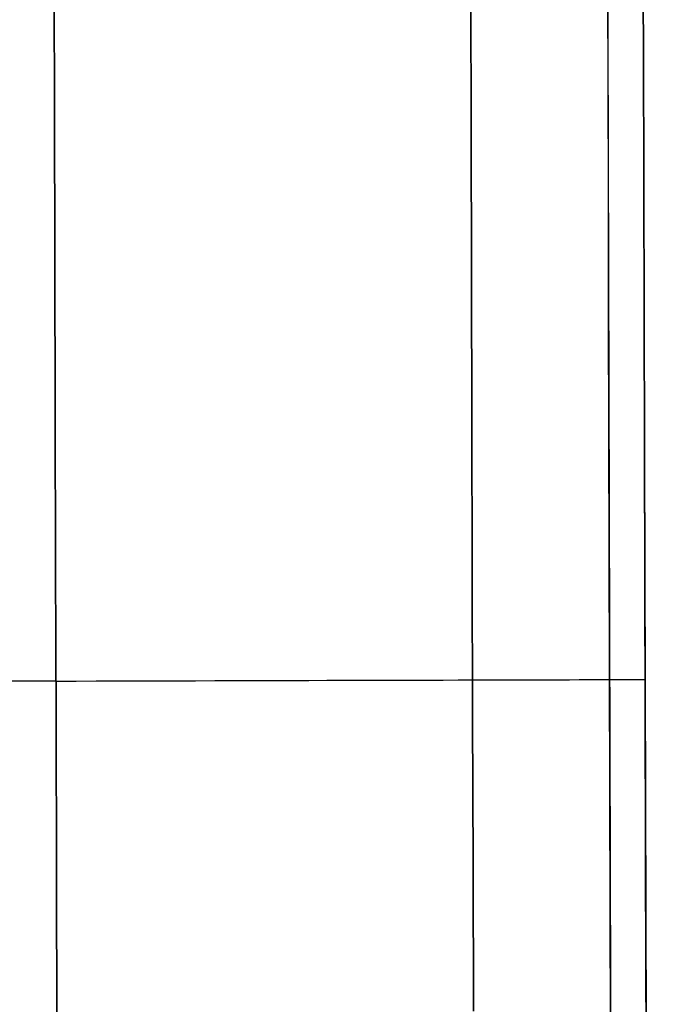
# Model space of a CAD drawing. Header units: millimetres. Extents: x -232 to 233, y -198 to 267.
# Tile 71 of 80: x -0.42 to 4.98, y 226.79 to 235.15. Entities that reach past the tile are written whole.
import ezdxf

# ---------------------------------------------------------------- set-up
doc = ezdxf.new("R2010")
doc.units = ezdxf.units.MM
doc.layers.add('Volume$Volume', color=7, linetype='Continuous', true_color=0x000000)

msp = doc.modelspace()

# ---------------------------------------------------------------- linework, layer by layer
at = {"layer": 'Volume$Volume'}
for p, q in [((4.8037, 262.0475, 40.5502), (4.9764, 197.0477, 40.5502)), ((4.8037, 262.0475, 40.5502), (4.9764, 197.0477, 40.5502)), ((4.5716, 235.9966, 12.1714), (4.5742, 235.0077, 11.9646)), ((4.5716, 235.9966, 12.1714), (4.5742, 235.0077, 11.9646)), ((4.8759, 234.8822, 72.6094), (4.8729, 235.9917, 72.4049)), ((4.8729, 235.9917, 8.6955), (4.8759, 234.8822, 8.491)), ((4.8759, 234.8822, 72.6094), (4.8729, 235.9917, 72.4049)), ((4.8729, 235.9917, 8.6955), (4.8759, 234.8822, 8.491)), ((-0.1229, 234.4021, 77.7329), (-0.1263, 235.6897, 77.5416)), ((-0.1263, 235.6897, 3.5588), (-0.1229, 234.4021, 3.3675)), ((-0.1229, 234.4021, 77.7329), (-0.1263, 235.6897, 77.5416)), ((-0.1263, 235.6897, 3.5588), (-0.1229, 234.4021, 3.3675)), ((4.5752, 234.6346, 69.2045), (4.5726, 235.6261, 69.0107)), ((4.5752, 234.6346, 69.2045), (4.5726, 235.6261, 69.0107)), ((3.4132, 234.2214, 76.2808), (3.4099, 235.4587, 76.097)), ((3.4099, 235.4587, 5.0034), (3.4132, 234.2214, 4.8196)), ((3.4132, 234.2214, 76.2808), (3.4099, 235.4587, 76.097)), ((3.4099, 235.4587, 5.0034), (3.4132, 234.2214, 4.8196)), ((4.5742, 235.0077, 11.9646), (4.5769, 234.0123, 11.7923)), ((4.5742, 235.0077, 11.9646), (4.5769, 234.0123, 11.7923)), ((4.8788, 233.7664, 72.7752), (4.8759, 234.8822, 72.6094)), ((4.8759, 234.8822, 8.491), (4.8788, 233.7664, 8.3252)), ((4.8788, 233.7664, 72.7752), (4.8759, 234.8822, 72.6094)), ((4.8759, 234.8822, 8.491), (4.8788, 233.7664, 8.3252)), ((4.5779, 233.6371, 69.3639), (4.5752, 234.6346, 69.2045)), ((4.5779, 233.6371, 69.3639), (4.5752, 234.6346, 69.2045)), ((-0.1194, 233.1087, 77.8795), (-0.1229, 234.4021, 77.7329)), ((-0.1229, 234.4021, 3.3675), (-0.1194, 233.1087, 3.2209)), ((-0.1194, 233.1087, 77.8795), (-0.1229, 234.4021, 77.7329)), ((-0.1229, 234.4021, 3.3675), (-0.1194, 233.1087, 3.2209)), ((3.4165, 232.9785, 76.4217), (3.4132, 234.2214, 76.2808)), ((3.4132, 234.2214, 4.8196), (3.4165, 232.9785, 4.6787)), ((3.4165, 232.9785, 76.4217), (3.4132, 234.2214, 76.2808)), ((3.4132, 234.2214, 4.8196), (3.4165, 232.9785, 4.6787)), ((4.5769, 234.0123, 11.7923), (4.5795, 233.0116, 11.6547)), ((4.5769, 234.0123, 11.7923), (4.5795, 233.0116, 11.6547)), ((4.8818, 232.6454, 72.9022), (4.8788, 233.7664, 72.7752)), ((4.8788, 233.7664, 8.3252), (4.8818, 232.6454, 8.1982)), ((4.8818, 232.6454, 72.9022), (4.8788, 233.7664, 72.7752)), ((4.8788, 233.7664, 8.3252), (4.8818, 232.6454, 8.1982)), ((4.5805, 232.6346, 69.4885), (4.5779, 233.6371, 69.3639)), ((4.5805, 232.6346, 69.4885), (4.5779, 233.6371, 69.3639)), ((-0.116, 231.811, 77.981), (-0.1194, 233.1087, 77.8795)), ((-0.1194, 233.1087, 3.2209), (-0.116, 231.811, 3.1194)), ((-0.116, 231.811, 77.981), (-0.1194, 233.1087, 77.8795)), ((-0.1194, 233.1087, 3.2209), (-0.116, 231.811, 3.1194)), ((3.4198, 231.7315, 76.5193), (3.4165, 232.9785, 76.4217)), ((3.4165, 232.9785, 4.6787), (3.4198, 231.7315, 4.5811)), ((3.4198, 231.7315, 76.5193), (3.4165, 232.9785, 76.4217)), ((3.4165, 232.9785, 4.6787), (3.4198, 231.7315, 4.5811)), ((4.5795, 233.0116, 11.6547), (4.5822, 232.0066, 11.5518)), ((4.5795, 233.0116, 11.6547), (4.5822, 232.0066, 11.5518)), ((4.5832, 231.6284, 69.5782), (4.5805, 232.6346, 69.4885)), ((4.5832, 231.6284, 69.5782), (4.5805, 232.6346, 69.4885)), ((4.8848, 231.5207, 72.9903), (4.8818, 232.6454, 72.9022)), ((4.8818, 232.6454, 8.1982), (4.8848, 231.5207, 8.1102)), ((4.8848, 231.5207, 72.9903), (4.8818, 232.6454, 72.9022)), ((4.8818, 232.6454, 8.1982), (4.8848, 231.5207, 8.1102)), ((4.5822, 232.0066, 11.5518), (4.5849, 230.9987, 11.4839)), ((4.5822, 232.0066, 11.5518), (4.5849, 230.9987, 11.4839)), ((-0.1125, 230.5105, 78.0375), (-0.116, 231.811, 77.981)), ((-0.116, 231.811, 3.1194), (-0.1125, 230.5105, 3.0629)), ((-0.1125, 230.5105, 78.0375), (-0.116, 231.811, 77.981)), ((-0.116, 231.811, 3.1194), (-0.1125, 230.5105, 3.0629)), ((3.4231, 230.4818, 76.5735), (3.4198, 231.7315, 76.5193)), ((3.4198, 231.7315, 4.5811), (3.4231, 230.4818, 4.5269)), ((3.4231, 230.4818, 76.5735), (3.4198, 231.7315, 76.5193)), ((3.4198, 231.7315, 4.5811), (3.4231, 230.4818, 4.5269)), ((4.5859, 230.6196, 69.633), (4.5832, 231.6284, 69.5782)), ((4.5859, 230.6196, 69.633), (4.5832, 231.6284, 69.5782)), ((4.8878, 230.3936, 73.0392), (4.8848, 231.5207, 72.9903)), ((4.8848, 231.5207, 8.1102), (4.8878, 230.3936, 8.0612)), ((4.8878, 230.3936, 73.0392), (4.8848, 231.5207, 72.9903)), ((4.8848, 231.5207, 8.1102), (4.8878, 230.3936, 8.0612)), ((4.5849, 230.9987, 11.4839), (4.5876, 229.989, 11.451)), ((4.5849, 230.9987, 11.4839), (4.5876, 229.989, 11.451)), ((4.5886, 229.6096, 69.6527), (4.5859, 230.6196, 69.633)), ((4.5886, 229.6096, 69.6527), (4.5859, 230.6196, 69.633)), ((-0.1091, 229.2089, 78.0488), (-0.1125, 230.5105, 78.0375)), ((-0.1125, 230.5105, 3.0629), (-0.1091, 229.2089, 3.0516)), ((-0.1091, 229.2089, 78.0488), (-0.1125, 230.5105, 78.0375)), ((-0.1125, 230.5105, 3.0629), (-0.1091, 229.2089, 3.0516)), ((3.4264, 229.231, 76.5844), (3.4231, 230.4818, 76.5735)), ((3.4231, 230.4818, 4.5269), (3.4264, 229.231, 4.516)), ((3.4264, 229.231, 76.5844), (3.4231, 230.4818, 76.5735)), ((3.4231, 230.4818, 4.5269), (3.4264, 229.231, 4.516)), ((4.8908, 229.2655, 73.049), (4.8878, 230.3936, 73.0392)), ((4.8878, 230.3936, 8.0612), (4.8908, 229.2655, 8.0514)), ((4.8908, 229.2655, 73.049), (4.8878, 230.3936, 73.0392)), ((4.8878, 230.3936, 8.0612), (4.8908, 229.2655, 8.0514)), ((4.5876, 229.989, 11.451), (4.5902, 228.9788, 11.4532)), ((4.5876, 229.989, 11.451), (4.5902, 228.9788, 11.4532)), ((4.5913, 228.5995, 69.6373), (4.5886, 229.6096, 69.6527)), ((4.5913, 228.5995, 69.6373), (4.5886, 229.6096, 69.6527)), ((-0.1099, 229.5343, 78.0502), (-1.1099, 229.5316, 78.0502)), ((-0.1099, 229.5343, 3.0502), (-1.1099, 229.5316, 3.0502)), ((-0.1099, 229.5343, 78.0502), (-1.1099, 229.5316, 78.0502)), ((-0.1099, 229.5343, 3.0502), (-1.1099, 229.5316, 3.0502)), ((-0.1099, 229.5343, 78.0502), (0.0608, 229.5347, 78.0473)), ((-0.1099, 229.5343, 3.0502), (0.0608, 229.5347, 3.0531)), ((-0.1099, 229.5343, 78.0502), (0.0608, 229.5347, 78.0473)), ((-0.1099, 229.5343, 3.0502), (0.0608, 229.5347, 3.0531)), ((0.0608, 229.5347, 78.0473), (0.2313, 229.5352, 78.0386)), ((0.0608, 229.5347, 3.0531), (0.2313, 229.5352, 3.0619)), ((0.0608, 229.5347, 78.0473), (0.2313, 229.5352, 78.0386)), ((0.0608, 229.5347, 3.0531), (0.2313, 229.5352, 3.0619)), ((0.2313, 229.5352, 78.0386), (0.4014, 229.5356, 78.024)), ((0.2313, 229.5352, 3.0619), (0.4014, 229.5356, 3.0764)), ((0.2313, 229.5352, 78.0386), (0.4014, 229.5356, 78.024)), ((0.2313, 229.5352, 3.0619), (0.4014, 229.5356, 3.0764)), ((0.4014, 229.5356, 78.024), (0.5709, 229.5361, 78.0036)), ((0.4014, 229.5356, 3.0764), (0.5709, 229.5361, 3.0968)), ((0.4014, 229.5356, 78.024), (0.5709, 229.5361, 78.0036)), ((0.4014, 229.5356, 3.0764), (0.5709, 229.5361, 3.0968)), ((0.5709, 229.5361, 78.0036), (0.7396, 229.5365, 77.9775)), ((0.5709, 229.5361, 3.0968), (0.7396, 229.5365, 3.1229)), ((0.5709, 229.5361, 78.0036), (0.7396, 229.5365, 77.9775)), ((0.5709, 229.5361, 3.0968), (0.7396, 229.5365, 3.1229)), ((0.7396, 229.5365, 77.9775), (0.9073, 229.537, 77.9456)), ((0.7396, 229.5365, 3.1229), (0.9073, 229.537, 3.1548)), ((0.7396, 229.5365, 77.9775), (0.9073, 229.537, 77.9456)), ((0.7396, 229.5365, 3.1229), (0.9073, 229.537, 3.1548)), ((0.9073, 229.537, 77.9456), (1.0739, 229.5374, 77.908)), ((0.9073, 229.537, 3.1548), (1.0739, 229.5374, 3.1924)), ((0.9073, 229.537, 77.9456), (1.0739, 229.5374, 77.908)), ((0.9073, 229.537, 3.1548), (1.0739, 229.5374, 3.1924)), ((1.0739, 229.5374, 77.908), (1.239, 229.5379, 77.8648)), ((1.0739, 229.5374, 3.1924), (1.239, 229.5379, 3.2356)), ((1.0739, 229.5374, 77.908), (1.239, 229.5379, 77.8648)), ((1.0739, 229.5374, 3.1924), (1.239, 229.5379, 3.2356)), ((1.239, 229.5379, 77.8648), (1.4026, 229.5383, 77.8159)), ((1.239, 229.5379, 3.2356), (1.4026, 229.5383, 3.2845)), ((1.239, 229.5379, 77.8648), (1.4026, 229.5383, 77.8159)), ((1.239, 229.5379, 3.2356), (1.4026, 229.5383, 3.2845)), ((1.4026, 229.5383, 77.8159), (1.5645, 229.5387, 77.7615)), ((1.4026, 229.5383, 3.2845), (1.5645, 229.5387, 3.3389)), ((1.4026, 229.5383, 77.8159), (1.5645, 229.5387, 77.7615)), ((1.4026, 229.5383, 3.2845), (1.5645, 229.5387, 3.3389)), ((1.5645, 229.5387, 77.7615), (1.7243, 229.5392, 77.7016)), ((1.5645, 229.5387, 3.3389), (1.7243, 229.5392, 3.3988)), ((1.5645, 229.5387, 77.7615), (1.7243, 229.5392, 77.7016)), ((1.5645, 229.5387, 3.3389), (1.7243, 229.5392, 3.3988)), ((1.7243, 229.5392, 77.7016), (1.8821, 229.5396, 77.6363)), ((1.7243, 229.5392, 3.3988), (1.8821, 229.5396, 3.4641)), ((1.7243, 229.5392, 77.7016), (1.8821, 229.5396, 77.6363)), ((1.7243, 229.5392, 3.3988), (1.8821, 229.5396, 3.4641)), ((1.8821, 229.5396, 77.6363), (2.0375, 229.54, 77.5656)), ((1.8821, 229.5396, 3.4641), (2.0375, 229.54, 3.5348)), ((1.8821, 229.5396, 77.6363), (2.0375, 229.54, 77.5656)), ((1.8821, 229.5396, 3.4641), (2.0375, 229.54, 3.5348)), ((2.0375, 229.54, 77.5656), (2.1904, 229.5404, 77.4896)), ((2.0375, 229.54, 3.5348), (2.1904, 229.5404, 3.6108)), ((2.0375, 229.54, 77.5656), (2.1904, 229.5404, 77.4896)), ((2.0375, 229.54, 3.5348), (2.1904, 229.5404, 3.6108)), ((2.1904, 229.5404, 77.4896), (2.3406, 229.5408, 77.4085)), ((2.1904, 229.5404, 3.6108), (2.3406, 229.5408, 3.6919)), ((2.1904, 229.5404, 77.4896), (2.3406, 229.5408, 77.4085)), ((2.1904, 229.5404, 3.6108), (2.3406, 229.5408, 3.6919)), ((2.3406, 229.5408, 77.4085), (2.488, 229.5412, 77.3223)), ((2.3406, 229.5408, 3.6919), (2.488, 229.5412, 3.7781)), ((2.3406, 229.5408, 77.4085), (2.488, 229.5412, 77.3223)), ((2.3406, 229.5408, 3.6919), (2.488, 229.5412, 3.7781)), ((2.488, 229.5412, 77.3223), (2.6323, 229.5416, 77.2311)), ((2.488, 229.5412, 3.7781), (2.6323, 229.5416, 3.8693)), ((2.488, 229.5412, 77.3223), (2.6323, 229.5416, 77.2311)), ((2.488, 229.5412, 3.7781), (2.6323, 229.5416, 3.8693)), ((2.6323, 229.5416, 77.2311), (2.7735, 229.542, 77.1351)), ((2.6323, 229.5416, 3.8693), (2.7735, 229.542, 3.9654)), ((2.6323, 229.5416, 77.2311), (2.7735, 229.542, 77.1351)), ((2.6323, 229.5416, 3.8693), (2.7735, 229.542, 3.9654)), ((2.7735, 229.542, 77.1351), (2.9112, 229.5423, 77.0342)), ((2.7735, 229.542, 3.9654), (2.9112, 229.5423, 4.0662)), ((2.7735, 229.542, 77.1351), (2.9112, 229.5423, 77.0342)), ((2.7735, 229.542, 3.9654), (2.9112, 229.5423, 4.0662)), ((2.9112, 229.5423, 77.0342), (3.0455, 229.5427, 76.9288)), ((2.9112, 229.5423, 4.0662), (3.0455, 229.5427, 4.1716)), ((2.9112, 229.5423, 77.0342), (3.0455, 229.5427, 76.9288)), ((2.9112, 229.5423, 4.0662), (3.0455, 229.5427, 4.1716)), ((3.0455, 229.5427, 76.9288), (3.1761, 229.543, 76.8188)), ((3.0455, 229.5427, 4.1716), (3.1761, 229.543, 4.2816)), ((3.0455, 229.5427, 76.9288), (3.1761, 229.543, 76.8188)), ((3.0455, 229.5427, 4.1716), (3.1761, 229.543, 4.2816)), ((3.1761, 229.543, 76.8188), (3.3028, 229.5434, 76.7044)), ((3.1761, 229.543, 4.2816), (3.3028, 229.5434, 4.396)), ((3.1761, 229.543, 76.8188), (3.3028, 229.5434, 76.7044)), ((3.1761, 229.543, 4.2816), (3.3028, 229.5434, 4.396)), ((3.3028, 229.5434, 76.7044), (3.4256, 229.5437, 76.5857)), ((3.3028, 229.5434, 4.396), (3.4256, 229.5437, 4.5147)), ((3.3028, 229.5434, 76.7044), (3.4256, 229.5437, 76.5857)), ((3.3028, 229.5434, 4.396), (3.4256, 229.5437, 4.5147)), ((3.4256, 229.5437, 76.5857), (3.5442, 229.544, 76.463)), ((3.4256, 229.5437, 4.5147), (3.5442, 229.544, 4.6374)), ((3.4256, 229.5437, 76.5857), (3.5442, 229.544, 76.463)), ((3.4256, 229.5437, 4.5147), (3.5442, 229.544, 4.6374)), ((3.5442, 229.544, 76.463), (3.6586, 229.5443, 76.3362)), ((3.5442, 229.544, 4.6374), (3.6586, 229.5443, 4.7642)), ((3.5442, 229.544, 76.463), (3.6586, 229.5443, 76.3362)), ((3.5442, 229.544, 4.6374), (3.6586, 229.5443, 4.7642)), ((3.6586, 229.5443, 76.3362), (3.7686, 229.5446, 76.2056)), ((3.6586, 229.5443, 4.7642), (3.7686, 229.5446, 4.8948)), ((3.6586, 229.5443, 76.3362), (3.7686, 229.5446, 76.2056)), ((3.6586, 229.5443, 4.7642), (3.7686, 229.5446, 4.8948)), ((3.7686, 229.5446, 76.2056), (3.8741, 229.5449, 76.0714)), ((3.7686, 229.5446, 4.8948), (3.8741, 229.5449, 5.029)), ((3.7686, 229.5446, 76.2056), (3.8741, 229.5449, 76.0714)), ((3.7686, 229.5446, 4.8948), (3.8741, 229.5449, 5.029)), ((3.8741, 229.5449, 76.0714), (3.9749, 229.5451, 75.9336)), ((3.8741, 229.5449, 5.029), (3.9749, 229.5451, 5.1668)), ((3.8741, 229.5449, 76.0714), (3.9749, 229.5451, 75.9336)), ((3.8741, 229.5449, 5.029), (3.9749, 229.5451, 5.1668)), ((3.9749, 229.5451, 75.9336), (4.071, 229.5454, 75.7925)), ((3.9749, 229.5451, 5.1668), (4.071, 229.5454, 5.3079)), ((3.9749, 229.5451, 75.9336), (4.071, 229.5454, 75.7925)), ((3.9749, 229.5451, 5.1668), (4.071, 229.5454, 5.3079)), ((4.071, 229.5454, 75.7925), (4.1621, 229.5456, 75.6481)), ((4.071, 229.5454, 5.3079), (4.1621, 229.5456, 5.4523)), ((4.071, 229.5454, 75.7925), (4.1621, 229.5456, 75.6481)), ((4.071, 229.5454, 5.3079), (4.1621, 229.5456, 5.4523)), ((4.1621, 229.5456, 75.6481), (4.2483, 229.5459, 75.5008)), ((4.1621, 229.5456, 5.4523), (4.2483, 229.5459, 5.5997)), ((4.1621, 229.5456, 75.6481), (4.2483, 229.5459, 75.5008)), ((4.1621, 229.5456, 5.4523), (4.2483, 229.5459, 5.5997)), ((4.2483, 229.5459, 75.5008), (4.3295, 229.5461, 75.3505)), ((4.2483, 229.5459, 5.5997), (4.3295, 229.5461, 5.7499)), ((4.2483, 229.5459, 75.5008), (4.3295, 229.5461, 75.3505)), ((4.2483, 229.5459, 5.5997), (4.3295, 229.5461, 5.7499)), ((4.3295, 229.5461, 75.3505), (4.4054, 229.5463, 75.1976)), ((4.3295, 229.5461, 5.7499), (4.4054, 229.5463, 5.9028)), ((4.3295, 229.5461, 75.3505), (4.4054, 229.5463, 75.1976)), ((4.3295, 229.5461, 5.7499), (4.4054, 229.5463, 5.9028)), ((4.4054, 229.5463, 75.1976), (4.4761, 229.5465, 75.0422)), ((4.4054, 229.5463, 5.9028), (4.4761, 229.5465, 6.0582)), ((4.4054, 229.5463, 75.1976), (4.4761, 229.5465, 75.0422)), ((4.4054, 229.5463, 5.9028), (4.4761, 229.5465, 6.0582)), ((4.4761, 229.5465, 75.0422), (4.5414, 229.5467, 74.8845)), ((4.4761, 229.5465, 6.0582), (4.5414, 229.5467, 6.2159)), ((4.4761, 229.5465, 75.0422), (4.5414, 229.5467, 74.8845)), ((4.4761, 229.5465, 6.0582), (4.5414, 229.5467, 6.2159)), ((4.5414, 229.5467, 74.8845), (4.6013, 229.5468, 74.7246)), ((4.5414, 229.5467, 6.2159), (4.6013, 229.5468, 6.3758)), ((4.5414, 229.5467, 74.8845), (4.6013, 229.5468, 74.7246)), ((4.5414, 229.5467, 6.2159), (4.6013, 229.5468, 6.3758)), ((4.6013, 229.5468, 74.7246), (4.6558, 229.547, 74.5628)), ((4.6013, 229.5468, 6.3758), (4.6558, 229.547, 6.5376)), ((4.6013, 229.5468, 74.7246), (4.6558, 229.547, 74.5628)), ((4.6013, 229.5468, 6.3758), (4.6558, 229.547, 6.5376)), ((4.6558, 229.547, 74.5628), (4.7046, 229.5471, 74.3992)), ((4.6558, 229.547, 6.5376), (4.7046, 229.5471, 6.7012)), ((4.6558, 229.547, 74.5628), (4.7046, 229.5471, 74.3992)), ((4.6558, 229.547, 6.5376), (4.7046, 229.5471, 6.7012)), ((4.7046, 229.5471, 74.3992), (4.7479, 229.5472, 74.234)), ((4.7046, 229.5471, 6.7012), (4.7479, 229.5472, 6.8664)), ((4.7046, 229.5471, 74.3992), (4.7479, 229.5472, 74.234)), ((4.7046, 229.5471, 6.7012), (4.7479, 229.5472, 6.8664)), ((4.7479, 229.5472, 74.234), (4.7855, 229.5473, 74.0675)), ((4.7479, 229.5472, 6.8664), (4.7855, 229.5473, 7.0329)), ((4.7479, 229.5472, 74.234), (4.7855, 229.5473, 74.0675)), ((4.7479, 229.5472, 6.8664), (4.7855, 229.5473, 7.0329)), ((4.7855, 229.5473, 74.0675), (4.8173, 229.5474, 73.8998)), ((4.7855, 229.5473, 7.0329), (4.8173, 229.5474, 7.2007)), ((4.7855, 229.5473, 74.0675), (4.8173, 229.5474, 73.8998)), ((4.7855, 229.5473, 7.0329), (4.8173, 229.5474, 7.2007)), ((4.8173, 229.5474, 73.8998), (4.8435, 229.5475, 73.731)), ((4.8173, 229.5474, 7.2007), (4.8435, 229.5475, 7.3694)), ((4.8173, 229.5474, 73.8998), (4.8435, 229.5475, 73.731)), ((4.8173, 229.5474, 7.2007), (4.8435, 229.5475, 7.3694)), ((4.8435, 229.5475, 73.731), (4.8638, 229.5475, 73.5615)), ((4.8435, 229.5475, 7.3694), (4.8638, 229.5475, 7.5389)), ((4.8435, 229.5475, 73.731), (4.8638, 229.5475, 73.5615)), ((4.8435, 229.5475, 7.3694), (4.8638, 229.5475, 7.5389)), ((4.8638, 229.5475, 73.5615), (4.8784, 229.5475, 73.3914)), ((4.8638, 229.5475, 7.5389), (4.8784, 229.5475, 7.709)), ((4.8638, 229.5475, 73.5615), (4.8784, 229.5475, 73.3914)), ((4.8638, 229.5475, 7.5389), (4.8784, 229.5475, 7.709)), ((4.8784, 229.5475, 73.3914), (4.8871, 229.5476, 73.2209)), ((4.8784, 229.5475, 7.709), (4.8871, 229.5476, 7.8795)), ((4.8784, 229.5475, 73.3914), (4.8871, 229.5476, 73.2209)), ((4.8784, 229.5475, 7.709), (4.8871, 229.5476, 7.8795)), ((4.8871, 229.5476, 73.2209), (4.89, 229.5476, 73.0502)), ((4.8871, 229.5476, 7.8795), (4.89, 229.5476, 8.0502)), ((4.8871, 229.5476, 73.2209), (4.89, 229.5476, 73.0502)), ((4.8871, 229.5476, 7.8795), (4.89, 229.5476, 8.0502)), ((4.89, 229.5476, 8.0502), (4.89, 229.5476, 73.0502)), ((4.89, 229.5476, 8.0502), (4.89, 229.5476, 73.0502)), ((4.8938, 228.1378, 73.0196), (4.8908, 229.2655, 73.049)), ((4.8908, 229.2655, 8.0514), (4.8938, 228.1378, 8.0808)), ((4.8938, 228.1378, 73.0196), (4.8908, 229.2655, 73.049)), ((4.8908, 229.2655, 8.0514), (4.8938, 228.1378, 8.0808)), ((-0.1056, 227.9076, 78.0149), (-0.1091, 229.2089, 78.0488)), ((-0.1091, 229.2089, 3.0516), (-0.1056, 227.9076, 3.0855)), ((-0.1056, 227.9076, 78.0149), (-0.1091, 229.2089, 78.0488)), ((-0.1091, 229.2089, 3.0516), (-0.1056, 227.9076, 3.0855)), ((3.4297, 227.9805, 76.5518), (3.4264, 229.231, 76.5844)), ((3.4264, 229.231, 4.516), (3.4297, 227.9805, 4.5486)), ((3.4297, 227.9805, 76.5518), (3.4264, 229.231, 76.5844)), ((3.4264, 229.231, 4.516), (3.4297, 227.9805, 4.5486)), ((4.5902, 228.9788, 11.4532), (4.5929, 227.9693, 11.4905)), ((4.5902, 228.9788, 11.4532), (4.5929, 227.9693, 11.4905)), ((4.5939, 227.5906, 69.5869), (4.5913, 228.5995, 69.6373)), ((4.5939, 227.5906, 69.5869), (4.5913, 228.5995, 69.6373)), ((4.8968, 227.0117, 72.9511), (4.8938, 228.1378, 73.0196)), ((4.8938, 228.1378, 8.0808), (4.8968, 227.0117, 8.1493)), ((4.8968, 227.0117, 72.9511), (4.8938, 228.1378, 73.0196)), ((4.8938, 228.1378, 8.0808), (4.8968, 227.0117, 8.1493)), ((3.4331, 226.732, 76.4759), (3.4297, 227.9805, 76.5518)), ((3.4297, 227.9805, 4.5486), (3.4331, 226.732, 4.6245)), ((3.4331, 226.732, 76.4759), (3.4297, 227.9805, 76.5518)), ((3.4297, 227.9805, 4.5486), (3.4331, 226.732, 4.6245)), ((4.5929, 227.9693, 11.4905), (4.5956, 226.9617, 11.5627)), ((4.5929, 227.9693, 11.4905), (4.5956, 226.9617, 11.5627)), ((-0.1022, 226.6083, 77.9359), (-0.1056, 227.9076, 78.0149)), ((-0.1056, 227.9076, 3.0855), (-0.1022, 226.6083, 3.1645)), ((-0.1022, 226.6083, 77.9359), (-0.1056, 227.9076, 78.0149)), ((-0.1056, 227.9076, 3.0855), (-0.1022, 226.6083, 3.1645)), ((4.5966, 226.584, 69.5015), (4.5939, 227.5906, 69.5869)), ((4.5966, 226.584, 69.5015), (4.5939, 227.5906, 69.5869)), ((4.8998, 225.8887, 72.8436), (4.8968, 227.0117, 72.9511)), ((4.8968, 227.0117, 8.1493), (4.8998, 225.8887, 8.2568)), ((4.8998, 225.8887, 72.8436), (4.8968, 227.0117, 72.9511)), ((4.8968, 227.0117, 8.1493), (4.8998, 225.8887, 8.2568)), ((4.5956, 226.9617, 11.5627), (4.5983, 225.9572, 11.6699)), ((4.5956, 226.9617, 11.5627), (4.5983, 225.9572, 11.6699))]:
    msp.add_line(p, q, dxfattribs=at)

doc.saveas('drawing.dxf')
